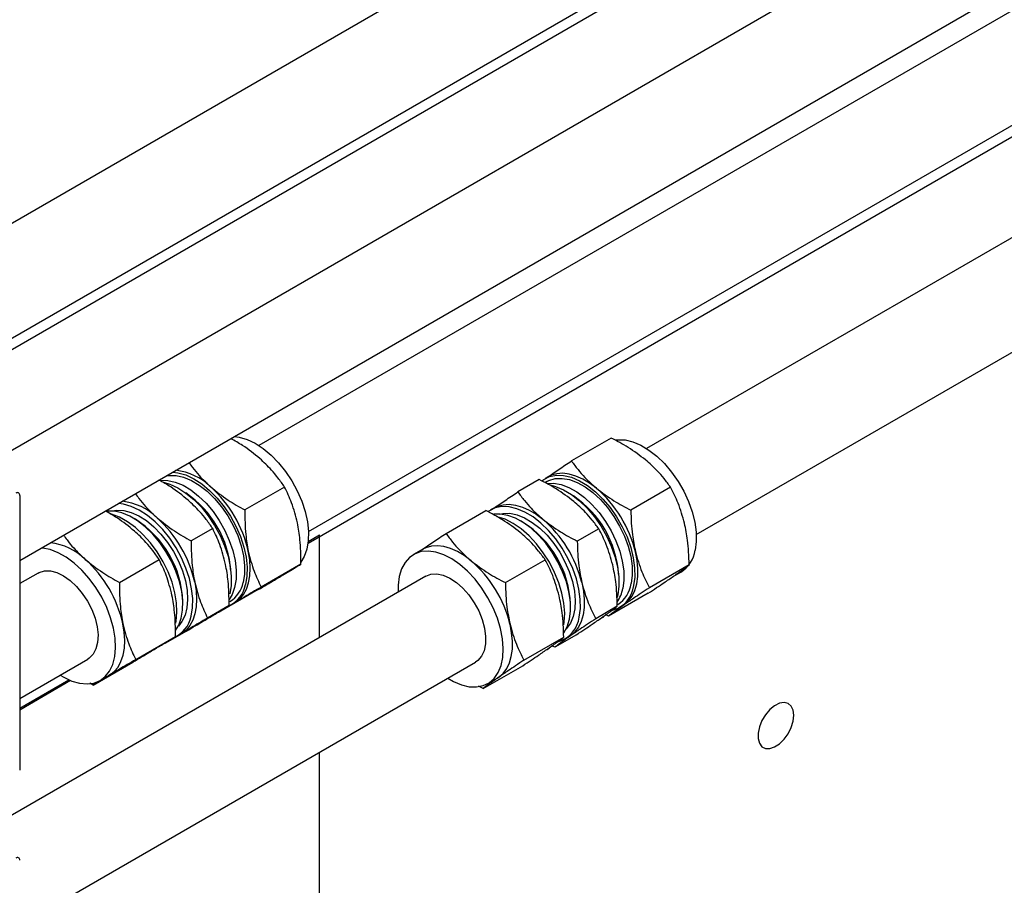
# Model space of a CAD drawing. Header units: millimetres. Extents: x 0 to 25230, y 0 to 17820.
# Tile 75 of 214: x 10181 to 10380, y 11358 to 11532. Entities that reach past the tile are written whole.
import ezdxf

# ---------------------------------------------------------------- set-up
doc = ezdxf.new("R2010")
doc.units = ezdxf.units.MM
doc.linetypes.add('SLD-Sólida', pattern=[0])
doc.layers.add('REFERÊNCIAS', color=9, linetype='SLD-Sólida')

msp = doc.modelspace()

# ---------------------------------------------------------------- linework, layer by layer
at = {"color": 7, "linetype": 'SLD-Sólida', "lineweight": 25, "ltscale": 30}
for p, q in [((11217.36, 12090.42), (10130.72, 11463.11)), ((10150.72, 11451.56), (11227.36, 12073.1)), ((11256.96, 12067.56), (10170.31, 11440.25)), ((10181.33, 11423.51), (11266.96, 12050.24)), ((11217.36, 12016.93), (10229.53, 11446.66)), ((10239.53, 11429.34), (11227.36, 11999.61)), ((11256.96, 11994.07), (10307.66, 11446.05)), ((10317.66, 11428.73), (11266.96, 11976.75)), ((10300.53, 11448.17), (10292.53, 11443.55)), ((10286.05, 11439.81), (10281.73, 11437.31)), ((10287.82, 11440.37), (10287.2, 11440.01)), ((10234.71, 11438.3), (10226.71, 11433.68)), ((10287.56, 11439.39), (10287.19, 11439.18)), ((10312.5, 11438.26), (10304.5, 11433.64)), ((10181.33, 11436.61), (10181.33, 11381.25)), ((10277.02, 11434.13), (10276.24, 11433.68)), ((10204.65, 11431.8), (10204.12, 11432.11)), ((10267.25, 11428.96), (10275.25, 11433.58)), ((10220.23, 11429.94), (10215.91, 11427.44)), ((10282.79, 11431.19), (10282.25, 11431.5)), ((10298.02, 11429.9), (10293.7, 11427.41)), ((10262.54, 11425.77), (10260.68, 11424.7)), ((10201.43, 11419.08), (10209.43, 11423.71)), ((10237.99, 11422.78), (10229.99, 11418.16)), ((10234.58, 11420.71), (10236.44, 11421.78)), ((10279.22, 11419.05), (10287.22, 11423.67)), ((10316.24, 11422.64), (10308.23, 11418.02)), ((10263.18, 11420.37), (10170.31, 11366.76)), ((10185.05, 11420.98), (10181.33, 11418.84)), ((10312.88, 11420.19), (10314.57, 11421.17)), ((10229.42, 11417.64), (10221.41, 11413.01)), ((10308.01, 11416.92), (10300, 11412.3)), ((10301.88, 11416.6), (10301.76, 11416.08)), ((10214.22, 11414.61), (10214.22, 11415.23)), ((10223.52, 11414.42), (10219.19, 11411.92)), ((10224.75, 11415.04), (10222.72, 11413.82)), ((10224.06, 11414.64), (10224.68, 11415)), ((10292.35, 11414), (10292.35, 11414.62)), ((10301.76, 11414.28), (10297.43, 11411.78)), ((10302.2, 11414.03), (10302.82, 11414.39)), ((10302.82, 11414.39), (10303.17, 11414.61)), ((10220.1, 11412.35), (10220.88, 11412.8)), ((10221.97, 11413.36), (10221.41, 11413.01)), ((10298.4, 11411.84), (10299.02, 11412.19)), ((10300, 11412.3), (10299.39, 11412.62)), ((10204.71, 11403.56), (10212.71, 11408.19)), ((10214.94, 11409.28), (10210.61, 11406.78)), ((10213.95, 11408.8), (10211.92, 11407.58)), ((10213.1, 11408.31), (10213.88, 11408.76)), ((10282.95, 11403.42), (10290.96, 11408.04)), ((10293.53, 11408.56), (10289.2, 11406.06)), ((10291.24, 11407.7), (10292.02, 11408.15)), ((10292.37, 11408.37), (10292.02, 11408.15)), ((10209.3, 11406.12), (10209.92, 11406.48)), ((10211.17, 11407.12), (10210.61, 11406.78)), ((10287.6, 11405.6), (10288.06, 11405.86)), ((10289.2, 11406.06), (10288.57, 11406.4)), ((10181.33, 11395.74), (10195.05, 11403.66)), ((10181.33, 11350.02), (10273.18, 11403.05)), ((10196.13, 11398.42), (10204.14, 11403.04)), ((10274.72, 11397.7), (10282.73, 11402.32)), ((10197.55, 11399.33), (10199.4, 11400.4)), ((10277.54, 11399.79), (10277.89, 11400.02)), ((10196.13, 11398.42), (10195.48, 11398.8)), ((10274.72, 11397.7), (10273.76, 11398.22)), ((10275.68, 11398.72), (10277.54, 11399.79))]:
    msp.add_line(p, q, dxfattribs=at)
at = {"color": 7, "linetype": 'SLD-Sólida', "lineweight": 25, "ltscale": 30, "flags": 128}
for points in [[(10224.54, 11448.46), (10225.58, 11448.33), (10227.15, 11447.88), (10228.77, 11447.12), (10230.39, 11446.07), (10231.98, 11444.75), (10233.49, 11443.21), (10234.9, 11441.46), (10236.17, 11439.56), (10237.27, 11437.54), (10238.17, 11435.46), (10238.86, 11433.37), (10239.32, 11431.3), (10239.53, 11429.32), (10239.49, 11427.47), (10239.21, 11425.79)], [(10301.35, 11447.78), (10301.85, 11447.84), (10303.32, 11447.78), (10304.88, 11447.41), (10306.49, 11446.73), (10308.12, 11445.75), (10309.72, 11444.5), (10311.25, 11443.01), (10312.69, 11441.31), (10314, 11439.44), (10315.14, 11437.45), (10316.1, 11435.38), (10316.84, 11433.28), (10317.36, 11431.21), (10317.63, 11429.2), (10317.66, 11427.31), (10317.44, 11425.58)], [(10209.69, 11439.66), (10209.74, 11439.67), (10211.16, 11439.65), (10212.68, 11439.31), (10214.25, 11438.66), (10215.83, 11437.71), (10217.39, 11436.49), (10218.89, 11435.03), (10220.29, 11433.37), (10221.56, 11431.54), (10222.66, 11429.58), (10223.57, 11427.56), (10224.27, 11425.51), (10224.73, 11423.49), (10224.95, 11421.55), (10224.93, 11419.74), (10224.65, 11418.09)], [(10210.84, 11440.55), (10211.43, 11440.64), (10212.85, 11440.62), (10214.37, 11440.29), (10215.94, 11439.64), (10217.52, 11438.69), (10219.09, 11437.47), (10220.58, 11436.01), (10221.99, 11434.34), (10223.25, 11432.51), (10224.35, 11430.56), (10225.26, 11428.54), (10225.96, 11426.49), (10226.42, 11424.47), (10226.65, 11422.53), (10226.62, 11420.72), (10226.35, 11419.07)], [(10212.17, 11441.32), (10213.2, 11441.19), (10214.78, 11440.73), (10216.39, 11439.97), (10218.02, 11438.92), (10219.6, 11437.61), (10221.12, 11436.06), (10222.53, 11434.32), (10223.8, 11432.41), (10224.9, 11430.4), (10225.8, 11428.32), (10226.49, 11426.22), (10226.94, 11424.16), (10227.15, 11422.18), (10227.12, 11420.33), (10226.83, 11418.64)], [(10286.56, 11439.57), (10286.94, 11439.85), (10288.13, 11440.43), (10289.48, 11440.69), (10290.95, 11440.64), (10292.51, 11440.27), (10294.12, 11439.58), (10295.74, 11438.6), (10297.34, 11437.35), (10298.88, 11435.86), (10300.32, 11434.16), (10301.62, 11432.3), (10302.77, 11430.31), (10303.73, 11428.24), (10304.47, 11426.14), (10304.99, 11424.07), (10305.26, 11422.06), (10305.29, 11420.17), (10305.06, 11418.44)], [(10287.56, 11439.39), (10287.97, 11439.61), (10289.23, 11439.99), (10290.63, 11440.05), (10292.12, 11439.79), (10293.68, 11439.21), (10295.27, 11438.34), (10296.84, 11437.18), (10298.36, 11435.78), (10299.79, 11434.16), (10301.09, 11432.37), (10302.23, 11430.44), (10303.19, 11428.43), (10303.94, 11426.38), (10304.47, 11424.35), (10304.75, 11422.39), (10304.78, 11420.54), (10304.57, 11418.85)], [(10297.56, 11438.05), (10296.19, 11439.08), (10294.81, 11439.91), (10293.43, 11440.52), (10292.08, 11440.91), (10290.79, 11441.07), (10289.58, 11440.99), (10288.46, 11440.68), (10287.82, 11440.37)], [(10210.33, 11439.29), (10211.6, 11438.9), (10213.21, 11438.14), (10214.83, 11437.09), (10216.42, 11435.77), (10217.94, 11434.23), (10219.34, 11432.48), (10220.61, 11430.58), (10221.71, 11428.56), (10222.62, 11426.48), (10223.31, 11424.39), (10223.76, 11422.32), (10223.97, 11420.34), (10223.94, 11418.49), (10223.65, 11416.81)], [(10287.67, 11439.03), (10288.93, 11439.07), (10290.43, 11438.81), (10291.99, 11438.23), (10293.58, 11437.36), (10295.15, 11436.21), (10296.66, 11434.8), (10298.09, 11433.18), (10299.4, 11431.39), (10300.54, 11429.46), (10301.5, 11427.45), (10302.25, 11425.41), (10302.77, 11423.37), (10303.06, 11421.41), (10303.09, 11419.56), (10302.88, 11417.87)], [(10288.21, 11438.73), (10289.33, 11438.43), (10290.94, 11437.75), (10292.56, 11436.77), (10294.16, 11435.52), (10295.7, 11434.03), (10297.14, 11432.33), (10298.44, 11430.46), (10299.59, 11428.47), (10300.54, 11426.4), (10301.29, 11424.3), (10301.8, 11422.23), (10302.08, 11420.22), (10302.1, 11418.33), (10301.88, 11416.6)], [(10215.87, 11412.32), (10216.16, 11414), (10216.19, 11415.85), (10215.98, 11417.83), (10215.53, 11419.9), (10214.84, 11421.99), (10213.94, 11424.07), (10212.84, 11426.09), (10211.57, 11427.99), (10210.16, 11429.74), (10208.64, 11431.28), (10207.06, 11432.6), (10205.43, 11433.65), (10203.82, 11434.41), (10202.24, 11434.86), (10201.21, 11434.99)], [(10294.1, 11412.11), (10294.33, 11413.84), (10294.3, 11415.73), (10294.02, 11417.74), (10293.51, 11419.81), (10292.77, 11421.91), (10291.81, 11423.98), (10290.66, 11425.97), (10289.36, 11427.84), (10287.92, 11429.54), (10286.38, 11431.03), (10284.78, 11432.28), (10283.16, 11433.26), (10281.55, 11433.94), (10279.99, 11434.31), (10278.52, 11434.37), (10277.17, 11434.1), (10275.98, 11433.52), (10275.77, 11433.38)], [(10277.02, 11434.13), (10277.66, 11434.44), (10278.78, 11434.75), (10279.99, 11434.83), (10281.28, 11434.67), (10282.63, 11434.28), (10284, 11433.67), (10285.39, 11432.84), (10286.76, 11431.81)], [(10212.74, 11409.39), (10213.38, 11410.45), (10213.9, 11411.88), (10214.17, 11413.53), (10214.2, 11415.34), (10213.98, 11417.28), (10213.51, 11419.3), (10212.82, 11421.35), (10211.9, 11423.37), (10210.8, 11425.33), (10209.54, 11427.16), (10208.14, 11428.82), (10206.64, 11430.28), (10205.07, 11431.5), (10203.49, 11432.45), (10201.92, 11433.1), (10200.4, 11433.44), (10198.98, 11433.46), (10198.85, 11433.44)], [(10212.79, 11410.91), (10212.86, 11411.3), (10213.02, 11413.07), (10212.94, 11414.99), (10212.6, 11417.02), (10212.03, 11419.11), (10211.23, 11421.2), (10210.23, 11423.25), (10209.04, 11425.22), (10207.7, 11427.05), (10206.23, 11428.7), (10204.67, 11430.13), (10203.07, 11431.32), (10201.44, 11432.23), (10199.84, 11432.84), (10199.67, 11432.88)], [(10199.94, 11433.48), (10200.91, 11433.64), (10202.31, 11433.58), (10203.79, 11433.2), (10205.32, 11432.51), (10206.86, 11431.53), (10208.36, 11430.29), (10209.8, 11428.81), (10211.12, 11427.14), (10212.3, 11425.32), (10213.31, 11423.4), (10214.12, 11421.42), (10214.71, 11419.43), (10215.06, 11417.5), (10215.17, 11415.66), (10215.03, 11413.97), (10214.65, 11412.47), (10214.03, 11411.2), (10213.31, 11410.31)], [(10290.93, 11408.86), (10290.98, 11408.92), (10291.67, 11410.17), (10292.12, 11411.66), (10292.34, 11413.35), (10292.3, 11415.2), (10292.02, 11417.17), (10291.5, 11419.2), (10290.74, 11421.24), (10289.78, 11423.25), (10288.64, 11425.18), (10287.34, 11426.97), (10285.91, 11428.59), (10284.39, 11430), (10282.82, 11431.15), (10281.23, 11432.03), (10279.67, 11432.6), (10278.18, 11432.86), (10276.85, 11432.81)], [(10290.98, 11410.56), (10291.06, 11411.12), (10291.16, 11412.93), (10291.01, 11414.89), (10290.61, 11416.93), (10289.98, 11419.03), (10289.13, 11421.11), (10288.08, 11423.15), (10286.85, 11425.08), (10285.47, 11426.87), (10283.98, 11428.47), (10282.41, 11429.85), (10280.79, 11430.97), (10279.17, 11431.8), (10277.58, 11432.33), (10277.52, 11432.34)], [(10278.07, 11432.87), (10278.72, 11433), (10280.09, 11433.01), (10281.56, 11432.71), (10283.08, 11432.09), (10284.62, 11431.18), (10286.14, 11430), (10287.6, 11428.58), (10288.95, 11426.95), (10290.17, 11425.16), (10291.22, 11423.25), (10292.08, 11421.28), (10292.73, 11419.3), (10293.14, 11417.34), (10293.3, 11415.48), (10293.22, 11413.75), (10292.9, 11412.2), (10292.33, 11410.87), (10291.55, 11409.8), (10291.45, 11409.7)], [(10189.46, 11400.44), (10190.21, 11399.98), (10191.83, 11399.22), (10193.41, 11398.77), (10194.9, 11398.63), (10196.29, 11398.82), (10197.52, 11399.32), (10198.58, 11400.13), (10199.44, 11401.22), (10200.08, 11402.57), (10200.49, 11404.15), (10200.65, 11405.93), (10200.56, 11407.85), (10200.23, 11409.88), (10199.66, 11411.96), (10198.86, 11414.06), (10197.85, 11416.11), (10196.66, 11418.07), (10195.32, 11419.9), (10193.86, 11421.56), (10192.3, 11422.99), (10190.69, 11424.18), (10189.07, 11425.08), (10187.47, 11425.69), (10185.93, 11425.99), (10185.65, 11426.01)], [(10239.21, 11425.79), (10238.68, 11424.32), (10238.01, 11423.19)], [(10272.29, 11423.45), (10270.91, 11424.48), (10269.53, 11425.31), (10268.15, 11425.93), (10266.8, 11426.31), (10265.51, 11426.47), (10264.3, 11426.4), (10263.18, 11426.09), (10262.54, 11425.77)], [(10224.75, 11415.04), (10225.66, 11415.73), (10226.42, 11416.63), (10227.02, 11417.73), (10227.45, 11419), (10227.71, 11420.43), (10227.79, 11421.98), (10227.68, 11423.64), (10227.4, 11425.37)], [(10267.59, 11399.82), (10268.76, 11399.15), (10270.37, 11398.46), (10271.93, 11398.09), (10273.4, 11398.04), (10274.75, 11398.3), (10275.94, 11398.88), (10276.96, 11399.76), (10277.76, 11400.93), (10278.35, 11402.34), (10278.69, 11403.97), (10278.79, 11405.79), (10278.64, 11407.74), (10278.24, 11409.79), (10277.61, 11411.88), (10276.76, 11413.97), (10275.7, 11416.01), (10274.47, 11417.94), (10273.1, 11419.73), (10271.6, 11421.33), (10270.03, 11422.7), (10268.41, 11423.82), (10266.79, 11424.66), (10265.2, 11425.19), (10263.69, 11425.4), (10262.27, 11425.29), (10261, 11424.87), (10259.89, 11424.14), (10258.98, 11423.11), (10258.28, 11421.82), (10257.82, 11420.29), (10257.82, 11420.29)], [(10303.17, 11414.61), (10304.03, 11415.37), (10304.75, 11416.33), (10305.3, 11417.48), (10305.68, 11418.8), (10305.89, 11420.26), (10305.91, 11421.85), (10305.75, 11423.53), (10305.42, 11425.28)], [(10185.05, 11420.98), (10185.24, 11421.09), (10186.31, 11421.41), (10187.51, 11421.41), (10188.81, 11421.08), (10190.15, 11420.43), (10191.48, 11419.49), (10192.77, 11418.29), (10193.95, 11416.87), (10195, 11415.29), (10195.86, 11413.61), (10196.52, 11411.87), (10196.94, 11410.15), (10197.11, 11408.52), (10197.03, 11407.01), (10196.69, 11405.7), (10196.12, 11404.63), (10195.32, 11403.84), (10195.05, 11403.66)], [(10257.82, 11420.29), (10257.59, 11418.56), (10257.59, 11417.14)], [(10263.18, 11420.37), (10264.21, 11420.76), (10265.39, 11420.82), (10266.67, 11420.56), (10268.01, 11419.97), (10269.35, 11419.09), (10270.65, 11417.94), (10271.86, 11416.56), (10272.93, 11415.01), (10273.84, 11413.34), (10274.54, 11411.61), (10275.01, 11409.89), (10275.23, 11408.23), (10275.2, 11406.69), (10274.92, 11405.34), (10274.39, 11404.22), (10273.64, 11403.37), (10273.18, 11403.05)], [(10216.6, 11419.14), (10216.88, 11417.4), (10216.99, 11415.75), (10216.91, 11414.19), (10216.65, 11412.77), (10216.22, 11411.49), (10215.62, 11410.4), (10214.86, 11409.5), (10213.95, 11408.8)], [(10224.65, 11418.09), (10224.14, 11416.66), (10223.54, 11415.66)], [(10294.62, 11419.05), (10294.95, 11417.3), (10295.11, 11415.62), (10295.09, 11414.03), (10294.88, 11412.56), (10294.5, 11411.24), (10293.95, 11410.09), (10293.23, 11409.13), (10292.37, 11408.37)], [(10199.47, 11400.45), (10200.38, 11401.14), (10201.14, 11402.04), (10201.74, 11403.14), (10202.17, 11404.41), (10202.43, 11405.83), (10202.51, 11407.39), (10202.4, 11409.05), (10202.12, 11410.78)], [(10277.89, 11400.02), (10278.75, 11400.77), (10279.47, 11401.73), (10280.02, 11402.88), (10280.4, 11404.2), (10280.61, 11405.67), (10280.63, 11407.26), (10280.47, 11408.94), (10280.14, 11410.69)]]:
    msp.add_lwpolyline(points, dxfattribs=at)
at = {"color": 7, "linetype": 'SLD-Sólida', "lineweight": 25, "ltscale": 900}
for centre, radius, start, end in [((10211.47, 11429.84), 11.9, 45.4169, 83.6846), ((10203.36, 11420), 24.63, 12.5846, 48.0411), ((10281.56, 11419.4), 24.57, 13.8423, 49.3527), ((10180.85, 11436.69), 0.48, 350.786, 129.2033), ((10203.09, 11419.86), 20.85, 4.1288, 55.8658), ((10281.22, 11419.24), 20.87, 4.1462, 55.8485), ((10200.67, 11423.61), 11.9, 45.4169, 83.6846), ((10193.62, 11414.38), 20.62, 2.3496, 57.645), ((10192.56, 11413.77), 24.63, 12.5846, 48.0411), ((10270.76, 11413.17), 24.57, 13.8423, 49.3527), ((10271.76, 11413.78), 20.61, 2.3391, 57.6555), ((10186.2, 11415.25), 11.9, 45.4169, 83.6846), ((10178.08, 11405.41), 24.63, 12.5846, 48.0411), ((10311.16, 11426.53), 6.35, 302.5163, 351.4533), ((10256.28, 11404.81), 24.57, 13.8423, 49.3527), ((10220.94, 11419.79), 6, 295.1841, 348.9884), ((10220.63, 11420.21), 5.83, 301.8667, 348.7505), ((10299.18, 11419.17), 5.93, 288.2324, 352.9152), ((10296, 11419.13), 6.99, 325.0381, 349.5969), ((10298.61, 11419.74), 6.03, 302.4433, 351.5264), ((10210.08, 11413.4), 5.9, 291.6593, 349.3707), ((10288.15, 11412.9), 6, 287.8089, 352.4162), ((10180.85, 11363.2), 0.48, 350.786, 129.2033)]:
    msp.add_arc(centre, radius, start, end, dxfattribs=at)
at = {"color": 7, "linetype": 'SLD-Sólida', "lineweight": 25, "ltscale": 30}
for points, knots in [([(10229.73, 11444.03), (10228.6, 11444.95), (10226.8, 11446.42), (10224.67, 11447.62), (10223.87, 11448.07)], [0, 0, 0, 0, 0.622419, 1, 1, 1, 1]), ([(10307.46, 11443.76), (10306.32, 11444.63), (10304.19, 11446.25), (10301.69, 11447.56), (10300.53, 11448.17)], [0, 0, 0, 0, 0.535251, 1, 1, 1, 1]), ([(10234.71, 11438.3), (10234.29, 11438.91), (10233.47, 11440.07), (10231.87, 11442.02), (10230.53, 11443.28), (10229.73, 11444.03)], [0, 0, 0, 0, 0.303074, 0.582113, 1, 1, 1, 1]), ([(10312.5, 11438.26), (10312.07, 11438.85), (10311.25, 11439.97), (10309.63, 11441.84), (10308.27, 11443.04), (10307.46, 11443.76)], [0, 0, 0, 0, 0.303074, 0.582113, 1, 1, 1, 1]), ([(10215.45, 11443.21), (10215.68, 11442.89), (10216.3, 11442), (10217.69, 11440.33), (10219.03, 11439.07), (10219.83, 11438.32)], [0, 0, 0, 0, 0.1890028, 0.5137143, 1, 1, 1, 1]), ([(10287.66, 11440.27), (10288.4, 11440.78), (10289.84, 11441.77), (10291.65, 11442.97), (10292.53, 11443.55)], [0, 0, 0, 0, 0.515158, 1, 1, 1, 1]), ([(10292.53, 11443.55), (10292.96, 11442.96), (10293.78, 11441.84), (10295.4, 11439.97), (10296.75, 11438.77), (10297.56, 11438.05)], [0, 0, 0, 0, 0.303074, 0.582113, 1, 1, 1, 1]), ([(10215.25, 11435.68), (10214.13, 11436.59), (10212.32, 11438.06), (10210.19, 11439.26), (10209.39, 11439.71)], [0, 0, 0, 0, 0.622419, 1, 1, 1, 1]), ([(10292.99, 11435.41), (10291.84, 11436.27), (10289.71, 11437.89), (10287.21, 11439.2), (10286.05, 11439.81)], [0, 0, 0, 0, 0.535251, 1, 1, 1, 1]), ([(10219.83, 11438.32), (10220.96, 11437.41), (10223.07, 11435.71), (10225.55, 11434.32), (10226.71, 11433.68)], [0, 0, 0, 0, 0.535251, 1, 1, 1, 1]), ([(10237.3, 11431.09), (10236.95, 11432.46), (10236.29, 11435.03), (10235.21, 11437.26), (10234.71, 11438.3)], [0, 0, 0, 0, 0.535251, 1, 1, 1, 1]), ([(10297.56, 11438.05), (10298.71, 11437.18), (10300.84, 11435.56), (10303.34, 11434.25), (10304.5, 11433.64)], [0, 0, 0, 0, 0.535251, 1, 1, 1, 1]), ([(10315.32, 11431), (10314.92, 11432.38), (10314.19, 11434.97), (10313.04, 11437.22), (10312.5, 11438.26)], [0, 0, 0, 0, 0.535251, 1, 1, 1, 1]), ([(10204.65, 11436.98), (10204.88, 11436.65), (10205.5, 11435.77), (10206.89, 11434.1), (10208.23, 11432.84), (10209.03, 11432.08)], [0, 0, 0, 0, 0.1890028, 0.5137143, 1, 1, 1, 1]), ([(10220.23, 11429.94), (10219.81, 11430.55), (10219, 11431.72), (10217.39, 11433.66), (10216.05, 11434.92), (10215.25, 11435.68)], [0, 0, 0, 0, 0.303074, 0.582113, 1, 1, 1, 1]), ([(10276.86, 11434.04), (10277.6, 11434.55), (10279.04, 11435.54), (10280.85, 11436.73), (10281.73, 11437.31)], [0, 0, 0, 0, 0.5151579, 1, 1, 1, 1]), ([(10281.73, 11437.31), (10282.16, 11436.73), (10282.98, 11435.61), (10284.6, 11433.74), (10285.95, 11432.53), (10286.76, 11431.81)], [0, 0, 0, 0, 0.303074, 0.582113, 1, 1, 1, 1]), ([(10226.71, 11433.68), (10226.71, 11432.82), (10226.71, 11431.16), (10226.88, 11428.35), (10227.2, 11426.49), (10227.4, 11425.37)], [0, 0, 0, 0, 0.303074, 0.582113, 1, 1, 1, 1]), ([(10298.02, 11429.9), (10297.59, 11430.49), (10296.77, 11431.61), (10295.15, 11433.48), (10293.8, 11434.68), (10292.99, 11435.41)], [0, 0, 0, 0, 0.303074, 0.582113, 1, 1, 1, 1]), ([(10204.45, 11429.44), (10203.32, 11430.35), (10201.52, 11431.82), (10199.39, 11433.03), (10198.59, 11433.48)], [0, 0, 0, 0, 0.6224191, 1, 1, 1, 1]), ([(10209.03, 11432.08), (10210.16, 11431.18), (10212.27, 11429.48), (10214.75, 11428.09), (10215.91, 11427.44)], [0, 0, 0, 0, 0.535251, 1, 1, 1, 1]), ([(10282.19, 11429.17), (10281.04, 11430.04), (10278.91, 11431.65), (10276.41, 11432.97), (10275.25, 11433.58)], [0, 0, 0, 0, 0.535251, 1, 1, 1, 1]), ([(10286.76, 11431.81), (10287.9, 11430.95), (10290.04, 11429.33), (10292.53, 11428.02), (10293.7, 11427.41)], [0, 0, 0, 0, 0.535251, 1, 1, 1, 1]), ([(10304.5, 11433.64), (10304.52, 11432.77), (10304.56, 11431.11), (10304.81, 11428.29), (10305.19, 11426.41), (10305.42, 11425.28)], [0, 0, 0, 0, 0.303074, 0.582113, 1, 1, 1, 1]), ([(10222.82, 11422.73), (10222.47, 11424.1), (10221.81, 11426.67), (10220.73, 11428.9), (10220.23, 11429.94)], [0, 0, 0, 0, 0.535251, 1, 1, 1, 1]), ([(10237.99, 11422.78), (10237.99, 11423.64), (10238, 11425.3), (10237.82, 11428.1), (10237.5, 11429.97), (10237.3, 11431.09)], [0, 0, 0, 0, 0.303074, 0.582113, 1, 1, 1, 1]), ([(10300.84, 11422.64), (10300.44, 11424.02), (10299.71, 11426.61), (10298.56, 11428.86), (10298.02, 11429.9)], [0, 0, 0, 0, 0.535251, 1, 1, 1, 1]), ([(10316.24, 11422.64), (10316.22, 11423.5), (10316.17, 11425.17), (10315.93, 11427.99), (10315.55, 11429.87), (10315.32, 11431)], [0, 0, 0, 0, 0.303074, 0.582113, 1, 1, 1, 1]), ([(10190.17, 11428.62), (10190.4, 11428.29), (10191.02, 11427.41), (10192.41, 11425.74), (10193.75, 11424.48), (10194.55, 11423.73)], [0, 0, 0, 0, 0.189003, 0.513714, 1, 1, 1, 1]), ([(10209.43, 11423.71), (10209.01, 11424.31), (10208.19, 11425.48), (10206.59, 11427.43), (10205.25, 11428.69), (10204.45, 11429.44)], [0, 0, 0, 0, 0.303074, 0.582113, 1, 1, 1, 1]), ([(10262.38, 11425.68), (10263.12, 11426.19), (10264.56, 11427.18), (10266.37, 11428.38), (10267.25, 11428.96)], [0, 0, 0, 0, 0.5151579, 1, 1, 1, 1]), ([(10267.25, 11428.96), (10267.68, 11428.37), (10268.5, 11427.25), (10270.12, 11425.38), (10271.47, 11424.18), (10272.29, 11423.45)], [0, 0, 0, 0, 0.303074, 0.582113, 1, 1, 1, 1]), ([(10287.22, 11423.67), (10286.79, 11424.25), (10285.97, 11425.38), (10284.35, 11427.25), (10283, 11428.45), (10282.19, 11429.17)], [0, 0, 0, 0, 0.303074, 0.582113, 1, 1, 1, 1]), ([(10215.91, 11427.44), (10215.91, 11426.58), (10215.9, 11424.92), (10216.08, 11422.12), (10216.4, 11420.25), (10216.6, 11419.14)], [0, 0, 0, 0, 0.303074, 0.582113, 1, 1, 1, 1]), ([(10293.7, 11427.41), (10293.72, 11426.54), (10293.76, 11424.87), (10294.01, 11422.05), (10294.39, 11420.17), (10294.62, 11419.05)], [0, 0, 0, 0, 0.303074, 0.582113, 1, 1, 1, 1]), ([(10194.55, 11423.73), (10195.68, 11422.82), (10197.8, 11421.12), (10200.28, 11419.73), (10201.43, 11419.08)], [0, 0, 0, 0, 0.535251, 1, 1, 1, 1]), ([(10227.4, 11425.37), (10227.75, 11424), (10228.41, 11421.43), (10229.49, 11419.19), (10229.99, 11418.16)], [0, 0, 0, 0, 0.5352511, 1, 1, 1, 1]), ([(10305.42, 11425.28), (10305.81, 11423.9), (10306.55, 11421.31), (10307.7, 11419.06), (10308.23, 11418.02)], [0, 0, 0, 0, 0.535251, 1, 1, 1, 1]), ([(10212.02, 11416.49), (10211.67, 11417.87), (10211.01, 11420.44), (10209.93, 11422.67), (10209.43, 11423.71)], [0, 0, 0, 0, 0.535251, 1, 1, 1, 1]), ([(10223.52, 11414.42), (10223.52, 11415.28), (10223.52, 11416.94), (10223.35, 11419.74), (10223.02, 11421.61), (10222.82, 11422.73)], [0, 0, 0, 0, 0.3030737, 0.5821129, 1, 1, 1, 1]), ([(10234.65, 11420.75), (10235.37, 11421.19), (10236.72, 11422), (10237.59, 11422.53), (10237.99, 11422.78)], [0, 0, 0, 0, 0.535251, 1, 1, 1, 1]), ([(10272.29, 11423.45), (10273.43, 11422.59), (10275.56, 11420.97), (10278.06, 11419.66), (10279.22, 11419.05)], [0, 0, 0, 0, 0.535251, 1, 1, 1, 1]), ([(10290.04, 11416.4), (10289.64, 11417.79), (10288.91, 11420.38), (10287.76, 11422.62), (10287.22, 11423.67)], [0, 0, 0, 0, 0.535251, 1, 1, 1, 1]), ([(10301.76, 11414.28), (10301.74, 11415.15), (10301.7, 11416.81), (10301.45, 11419.64), (10301.07, 11421.51), (10300.84, 11422.64)], [0, 0, 0, 0, 0.303074, 0.582113, 1, 1, 1, 1]), ([(10313.07, 11420.32), (10313.76, 11420.81), (10315.05, 11421.72), (10315.86, 11422.35), (10316.24, 11422.64)], [0, 0, 0, 0, 0.535251, 1, 1, 1, 1]), ([(10229.42, 11417.64), (10230, 11417.98), (10231.13, 11418.65), (10232.94, 11419.73), (10234.01, 11420.37), (10234.65, 11420.75)], [0, 0, 0, 0, 0.303074, 0.582113, 1, 1, 1, 1]), ([(10308.01, 11416.92), (10308.58, 11417.3), (10309.67, 11418.02), (10311.42, 11419.19), (10312.45, 11419.9), (10313.07, 11420.32)], [0, 0, 0, 0, 0.303074, 0.582113, 1, 1, 1, 1]), ([(10201.43, 11419.08), (10201.43, 11418.22), (10201.43, 11416.57), (10201.6, 11413.76), (10201.93, 11411.9), (10202.12, 11410.78)], [0, 0, 0, 0, 0.303074, 0.582113, 1, 1, 1, 1]), ([(10216.6, 11419.14), (10216.95, 11417.76), (10217.61, 11415.19), (10218.69, 11412.96), (10219.19, 11411.92)], [0, 0, 0, 0, 0.535251, 1, 1, 1, 1]), ([(10229.99, 11418.16), (10229.4, 11417.81), (10228.27, 11417.14), (10226.47, 11416.06), (10225.39, 11415.42), (10224.75, 11415.04)], [0, 0, 0, 0, 0.303074, 0.582113, 1, 1, 1, 1]), ([(10279.22, 11419.05), (10279.24, 11418.18), (10279.28, 11416.51), (10279.53, 11413.69), (10279.91, 11411.81), (10280.14, 11410.69)], [0, 0, 0, 0, 0.303074, 0.582113, 1, 1, 1, 1]), ([(10294.62, 11419.05), (10295.01, 11417.66), (10295.75, 11415.07), (10296.9, 11412.83), (10297.43, 11411.78)], [0, 0, 0, 0, 0.535251, 1, 1, 1, 1]), ([(10308.23, 11418.02), (10307.66, 11417.64), (10306.57, 11416.91), (10304.82, 11415.74), (10303.79, 11415.03), (10303.17, 11414.61)], [0, 0, 0, 0, 0.303074, 0.582113, 1, 1, 1, 1]), ([(10212.71, 11408.19), (10212.72, 11409.05), (10212.72, 11410.7), (10212.54, 11413.51), (10212.22, 11415.37), (10212.02, 11416.49)], [0, 0, 0, 0, 0.303074, 0.582113, 1, 1, 1, 1]), ([(10290.96, 11408.04), (10290.94, 11408.91), (10290.9, 11410.58), (10290.65, 11413.4), (10290.27, 11415.28), (10290.04, 11416.4)], [0, 0, 0, 0, 0.303074, 0.582113, 1, 1, 1, 1]), ([(10220.17, 11412.4), (10220.9, 11412.83), (10222.24, 11413.64), (10223.11, 11414.17), (10223.52, 11414.42)], [0, 0, 0, 0, 0.535251, 1, 1, 1, 1]), ([(10298.59, 11411.97), (10299.28, 11412.45), (10300.57, 11413.36), (10301.38, 11413.99), (10301.76, 11414.28)], [0, 0, 0, 0, 0.535251, 1, 1, 1, 1]), ([(10303.17, 11414.61), (10302.48, 11414.12), (10301.19, 11413.21), (10300.38, 11412.59), (10300, 11412.3)], [0, 0, 0, 0, 0.535251, 1, 1, 1, 1]), ([(10219.19, 11411.92), (10218.6, 11411.57), (10217.47, 11410.9), (10215.67, 11409.83), (10214.59, 11409.19), (10213.95, 11408.8)], [0, 0, 0, 0, 0.303074, 0.582113, 1, 1, 1, 1]), ([(10214.94, 11409.28), (10215.53, 11409.63), (10216.65, 11410.3), (10218.46, 11411.37), (10219.53, 11412.01), (10220.17, 11412.4)], [0, 0, 0, 0, 0.303074, 0.582113, 1, 1, 1, 1]), ([(10293.53, 11408.56), (10294.1, 11408.94), (10295.19, 11409.66), (10296.94, 11410.83), (10297.97, 11411.54), (10298.59, 11411.97)], [0, 0, 0, 0, 0.303074, 0.582113, 1, 1, 1, 1]), ([(10202.12, 11410.78), (10202.47, 11409.4), (10203.14, 11406.83), (10204.21, 11404.6), (10204.71, 11403.56)], [0, 0, 0, 0, 0.535251, 1, 1, 1, 1]), ([(10280.14, 11410.69), (10280.53, 11409.3), (10281.27, 11406.72), (10282.42, 11404.47), (10282.95, 11403.42)], [0, 0, 0, 0, 0.535251, 1, 1, 1, 1]), ([(10297.43, 11411.78), (10296.86, 11411.4), (10295.77, 11410.68), (10294.02, 11409.51), (10292.99, 11408.8), (10292.37, 11408.37)], [0, 0, 0, 0, 0.303074, 0.582113, 1, 1, 1, 1]), ([(10209.37, 11406.16), (10210.09, 11406.59), (10211.44, 11407.41), (10212.31, 11407.94), (10212.71, 11408.19)], [0, 0, 0, 0, 0.535251, 1, 1, 1, 1]), ([(10287.79, 11405.73), (10288.48, 11406.22), (10289.77, 11407.13), (10290.58, 11407.75), (10290.96, 11408.04)], [0, 0, 0, 0, 0.535251, 1, 1, 1, 1]), ([(10292.37, 11408.37), (10291.68, 11407.89), (10290.39, 11406.98), (10289.58, 11406.35), (10289.2, 11406.06)], [0, 0, 0, 0, 0.535251, 1, 1, 1, 1]), ([(10204.14, 11403.04), (10204.72, 11403.39), (10205.85, 11404.06), (10207.66, 11405.14), (10208.73, 11405.78), (10209.37, 11406.16)], [0, 0, 0, 0, 0.303074, 0.582113, 1, 1, 1, 1]), ([(10282.73, 11402.32), (10283.3, 11402.7), (10284.39, 11403.43), (10286.14, 11404.6), (10287.17, 11405.31), (10287.79, 11405.73)], [0, 0, 0, 0, 0.303074, 0.582113, 1, 1, 1, 1]), ([(10204.71, 11403.56), (10204.12, 11403.22), (10202.99, 11402.55), (10201.19, 11401.47), (10200.12, 11400.83), (10199.47, 11400.45)], [0, 0, 0, 0, 0.303074, 0.582113, 1, 1, 1, 1]), ([(10282.95, 11403.42), (10282.38, 11403.05), (10281.29, 11402.32), (10279.54, 11401.15), (10278.51, 11400.44), (10277.89, 11400.02)], [0, 0, 0, 0, 0.303074, 0.582113, 1, 1, 1, 1]), ([(10199.47, 11400.45), (10198.75, 11400.01), (10197.4, 11399.2), (10196.53, 11398.67), (10196.13, 11398.42)], [0, 0, 0, 0, 0.535251, 1, 1, 1, 1]), ([(10277.89, 11400.02), (10277.2, 11399.53), (10275.91, 11398.62), (10275.1, 11397.99), (10274.72, 11397.7)], [0, 0, 0, 0, 0.535251, 1, 1, 1, 1])]:
    msp.add_open_spline(points, degree=3, knots=knots, dxfattribs=at)
at = {"layer": 'REFERÊNCIAS', "linetype": 'SLD-Sólida', "lineweight": 25, "ltscale": 30}
for p, q in [((11186.48, 11973.65), (10239.43, 11426.94)), ((10359.52, 11569.75), (10152.75, 11450.39)), ((10239.48, 11427.34), (10241.78, 11428.67)), ((10241.78, 11408.02), (10241.78, 11428.67)), ((10181.33, 11393.77), (10191.22, 11399.47)), ((10191.59, 11399.32), (10181.33, 11393.39)), ((10241.78, 10947.72), (10241.78, 11384.93))]:
    msp.add_line(p, q, dxfattribs=at)
at = {"layer": 'REFERÊNCIAS', "linetype": 'SLD-Sólida', "lineweight": 25, "ltscale": 30, "flags": 128}
msp.add_lwpolyline([(10337.31, 11392.33), (10337.18, 11393.37), (10336.79, 11394.19), (10336.17, 11394.71), (10335.37, 11394.9), (10334.44, 11394.75), (10333.46, 11394.26), (10332.5, 11393.47), (10331.63, 11392.45), (10330.91, 11391.26), (10330.4, 11390), (10330.14, 11388.75), (10330.14, 11387.62), (10330.4, 11386.68), (10330.91, 11386), (10331.63, 11385.64), (10332.5, 11385.63), (10333.46, 11385.95), (10334.44, 11386.59), (10335.37, 11387.51), (10336.17, 11388.62), (10336.79, 11389.86), (10337.18, 11391.13), (10337.31, 11392.33)], dxfattribs=at)

doc.saveas('drawing.dxf')
